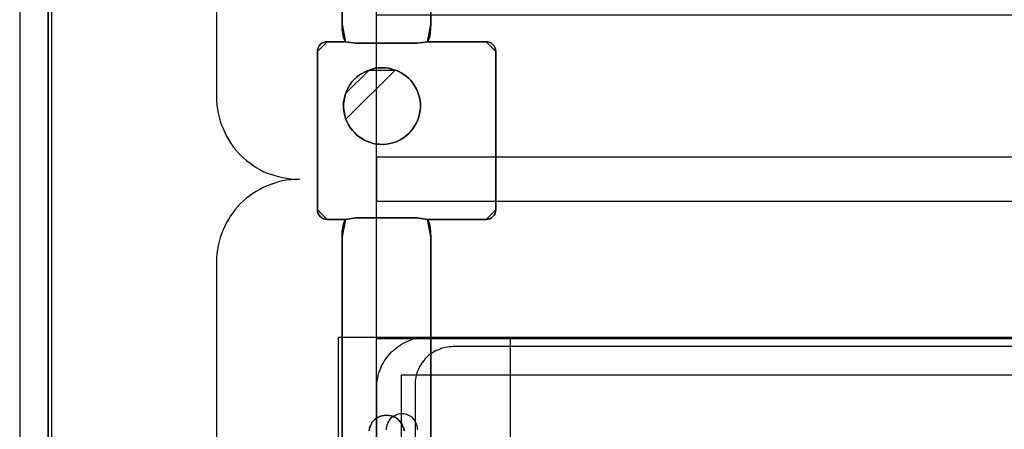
# Model space of a CAD drawing. Extents: x -631805 to -376315, y -40155 to 84873.
# Tile 35 of 256: x -615621 to -614083, y -34279 to -33639. Entities that reach past the tile are written whole.
import ezdxf

# ---------------------------------------------------------------- set-up
doc = ezdxf.new("R2010")
doc.units = 0
doc.header["$MEASUREMENT"] = 0
doc.layers.get('0').update_dxf_attribs({"color": 252})
for name, color, linetype in [('30', 7, 'Continuous'), ('5', 7, 'Continuous'), ('50', 7, 'Continuous')]:
    doc.layers.add(name, color=color, linetype=linetype)

# ---------------------------------------------------------------- blocks, each defined once
blk = doc.blocks.new('*U1036')
at = {"layer": '5', "color": 7}
for points in [[(452.691009, -801.191648), (452.691009, -20.805704)], [(452.691009, -20.805704), (452.691009, -801.191648)], [(512.441967, -78.807593), (512.441967, -386.338651), (512.390409, -387.468902), (512.287294, -388.445028), (512.184178, -388.804654), (512.081063, -389.061529), (511.977947, -389.267029), (511.874832, -389.369779), (521.103669, -389.369779), (521.361458, -389.369779), (521.670805, -389.472529), (521.928594, -389.575279), (522.134825, -389.78078), (522.341056, -389.98628), (522.495729, -390.29453), (522.547287, -390.551405), (522.598844, -390.859656), (522.598844, -415.622431), (522.547287, -415.879306), (522.495729, -416.187556), (522.341056, -416.444431), (522.134825, -416.649932), (521.928594, -416.855432), (521.670805, -417.009557), (521.361458, -417.060932), (521.103669, -417.112307), (511.874832, -417.112307), (511.977947, -417.163682), (512.081063, -417.369182), (512.184178, -417.626058), (512.287294, -418.037058), (512.390409, -418.961809), (512.441967, -420.09206), (512.441967, -743.189759)], [(498.624489, -498.747264), (498.624489, -420.09206), (498.624489, -418.961809), (498.779163, -418.037058), (498.882278, -417.626058), (498.985394, -417.369182), (499.088509, -417.163682), (499.191625, -417.112307), (496.252833, -417.112307), (495.943486, -417.060932), (495.685698, -417.009557), (495.427909, -416.855432), (495.17012, -416.649932), (495.015447, -416.444431), (494.860773, -416.187556), (494.757658, -415.879306), (494.757658, -415.622431), (494.757658, -390.859656), (494.757658, -390.551405), (494.860773, -390.29453), (495.015447, -389.98628), (495.17012, -389.78078), (495.427909, -389.575279), (495.685698, -389.472529), (495.943486, -389.369779), (496.252833, -389.369779), (499.191625, -389.369779), (499.088509, -389.267029), (498.985394, -389.061529), (498.882278, -388.804654), (498.779163, -388.445028), (498.624489, -387.468902), (498.624489, -386.338651), (498.624489, -323.250088)], [(498.62552, -323.25216), (498.62552, -386.341247), (498.62552, -387.471508), (498.780191, -388.447642), (498.883304, -388.80727), (498.986417, -389.064148), (499.089531, -389.26965), (499.192644, -389.372401), (500.687789, -389.577903), (510.328897, -389.577903), (511.875599, -389.372401), (511.978713, -389.26965), (512.081826, -389.064148), (512.184939, -388.80727), (512.288053, -388.447642), (512.391166, -387.471508), (512.442723, -386.341247), (512.442723, -78.807635)], [(512.442723, -743.189733), (512.442723, -420.09035), (512.391166, -418.960093), (512.288053, -418.035337), (512.184939, -417.624335), (512.081826, -417.367458), (511.978713, -417.161957), (511.875599, -417.110582), (510.328897, -416.853705), (510.328897, -416.853705), (500.687789, -416.853705), (499.192644, -417.110582), (499.089531, -417.161957), (498.986417, -417.367458), (498.883304, -417.624335), (498.780191, -418.035337), (498.62552, -418.960093), (498.62552, -420.09035), (498.62552, -498.745964), (498.62552, -523.251991), (498.62552, -648.761896)], [(502.800662, -450.14598), (502.852237, -449.786298), (503.006961, -449.426616), (503.161685, -449.118317), (503.316409, -448.810018), (503.574283, -448.553103), (503.832156, -448.296187), (504.141605, -448.090654), (504.141605, -448.090654), (504.502628, -447.936505), (504.812076, -447.833739), (505.173099, -447.782356), (505.534122, -447.730973), (505.895145, -447.782356), (506.256168, -447.833739), (506.565616, -447.936505), (506.926639, -448.090654), (507.236087, -448.296187), (507.493961, -448.553103), (507.70026, -448.810018), (507.906558, -449.118317), (508.061283, -449.426616), (508.216007, -449.786298), (508.267581, -450.14598)], [(508.267581, -450.14598), (508.216007, -449.786298), (508.061283, -449.426616), (507.906558, -449.118317), (507.70026, -448.810018), (507.493961, -448.553103), (507.236087, -448.296187), (506.926639, -448.090654), (506.926639, -448.090654), (506.565616, -447.936505), (506.256168, -447.833739), (505.895145, -447.782356), (505.534122, -447.730973), (505.173099, -447.782356), (504.812076, -447.833739), (504.502628, -447.936505), (504.141605, -448.090654), (503.832156, -448.296187), (503.574283, -448.553103), (503.316409, -448.810018), (503.161685, -449.118317), (503.006961, -449.426616), (502.852237, -449.786298), (502.800662, -450.14598)], [(508.267581, -450.14598), (508.216007, -449.786298), (508.061283, -449.426616), (507.906558, -449.118317), (507.70026, -448.810018), (507.493961, -448.553103), (507.236087, -448.296187), (506.926639, -448.090654), (506.926639, -448.090654), (506.565616, -447.936505), (506.256168, -447.833739), (505.895145, -447.782356), (505.534122, -447.730973), (505.173099, -447.782356), (504.812076, -447.833739), (504.502628, -447.936505), (504.141605, -448.090654), (503.832156, -448.296187), (503.574283, -448.553103), (503.316409, -448.810018), (503.161685, -449.118317), (503.006961, -449.426616), (502.852237, -449.786298), (502.800662, -450.14598)], [(508.26734, -450.14877), (508.215757, -449.788672), (508.061006, -449.428575), (507.906254, -449.11992), (507.69992, -448.811265), (507.493585, -448.554053), (507.235666, -448.29684), (506.926164, -448.09107), (506.565078, -447.936743), (506.255575, -447.833858), (505.894489, -447.782415), (505.533403, -447.730973), (505.172317, -447.782415), (504.811231, -447.833858), (504.501729, -447.936743), (504.140643, -448.09107), (503.83114, -448.29684), (503.573222, -448.554053), (503.315303, -448.811265), (503.160552, -449.11992), (503.005801, -449.428575), (502.85105, -449.788672), (502.799466, -450.14877)]]:
    blk.add_lwpolyline(points, dxfattribs=at)
at = {"layer": '5', "color": 59}
blk.add_lwpolyline([(452.691009, -12.740183), (452.691009, -801.190946), (452.691009, -12.740183)], close=True, dxfattribs=at)
at = {"layer": '5', "color": 7}
for points in [[(512.440072, -386.34188), (512.440072, -78.808532), (512.440072, -386.34188)], [(498.62552, -323.250036), (498.62552, -386.34188), (498.62552, -323.250036)], [(498.62552, -386.339232), (498.62552, -387.469852), (498.780968, -388.446296), (498.884599, -388.806038), (498.98823, -389.062997), (499.091862, -389.268564), (499.195493, -389.371348), (498.62552, -386.339232)], [(498.62552, -386.339232), (498.62552, -386.339232), (498.62552, -386.339232)], [(498.62552, -386.339232), (498.62552, -387.469852), (498.780968, -388.446296), (498.884599, -388.806038), (498.98823, -389.062997), (499.091862, -389.268564), (499.195493, -389.371348), (498.62552, -386.339232)], [(498.62552, -386.339232), (498.62552, -387.469852), (498.780968, -388.446296), (498.884599, -388.806038), (498.98823, -389.062997), (499.091862, -389.268564), (499.195493, -389.371348), (498.62552, -386.339232)], [(498.62552, -386.339232), (498.62552, -387.469852), (498.780968, -388.446296), (498.884599, -388.806038), (498.98823, -389.062997), (499.091862, -389.268564), (499.195493, -389.371348), (498.62552, -386.339232)], [(498.62552, -386.339232), (498.62552, -387.469852), (498.780968, -388.446296), (498.884599, -388.806038), (498.98823, -389.062997), (499.091862, -389.268564), (499.195493, -389.371348), (498.62552, -386.339232)], [(498.62552, -386.339232), (498.62552, -387.469852), (498.780968, -388.446296), (498.884599, -388.806038), (498.98823, -389.062997), (499.091862, -389.268564), (499.195493, -389.371348), (498.62552, -386.339232)], [(498.62552, -386.339232), (498.62552, -387.469852), (498.780968, -388.446296), (498.884599, -388.806038), (498.98823, -389.062997), (499.091862, -389.268564), (499.195493, -389.371348), (498.62552, -386.339232)], [(498.62552, -386.339232), (498.62552, -387.469852), (498.780968, -388.446296), (498.884599, -388.806038), (498.98823, -389.062997), (499.091862, -389.268564), (499.195493, -389.371348), (498.62552, -386.339232)], [(498.62552, -386.339232), (498.62552, -387.469852), (498.780968, -388.446296), (498.884599, -388.806038), (498.98823, -389.062997), (499.091862, -389.268564), (499.195493, -389.371348), (498.62552, -386.339232)], [(498.62552, -386.339232), (498.62552, -387.469852), (498.780968, -388.446296), (498.884599, -388.806038), (498.98823, -389.062997), (499.091862, -389.268564), (499.195493, -389.371348), (498.62552, -386.339232)], [(498.62552, -386.339232), (498.62552, -387.469852), (498.780968, -388.446296), (498.884599, -388.806038), (498.98823, -389.062997), (499.091862, -389.268564), (499.195493, -389.371348), (498.62552, -386.339232)], [(498.62552, -386.339232), (498.62552, -387.469852), (498.780968, -388.446296), (498.884599, -388.806038), (498.98823, -389.062997), (499.091862, -389.268564), (499.195493, -389.371348), (498.62552, -386.339232)], [(498.62552, -386.339232), (498.62552, -387.469852), (498.780968, -388.446296), (498.884599, -388.806038), (498.98823, -389.062997), (499.091862, -389.268564), (499.195493, -389.371348), (498.62552, -386.339232)], [(498.62552, -386.339232), (498.62552, -387.469852), (498.780968, -388.446296), (498.884599, -388.806038), (498.98823, -389.062997), (499.091862, -389.268564), (499.195493, -389.371348), (498.62552, -386.339232)], [(498.62552, -386.339232), (498.62552, -387.469852), (498.780968, -388.446296), (498.884599, -388.806038), (498.98823, -389.062997), (499.091862, -389.268564), (499.195493, -389.371348), (498.62552, -386.339232)], [(498.62552, -386.339232), (498.62552, -387.469852), (498.780968, -388.446296), (498.884599, -388.806038), (498.98823, -389.062997), (499.091862, -389.268564), (499.195493, -389.371348), (498.62552, -386.339232)], [(498.62552, -386.339232), (498.62552, -387.469852), (498.780968, -388.446296), (498.884599, -388.806038), (498.98823, -389.062997), (499.091862, -389.268564), (499.195493, -389.371348), (498.62552, -386.339232)], [(498.62552, -386.339232), (498.62552, -387.469852), (498.780968, -388.446296), (498.884599, -388.806038), (498.98823, -389.062997), (499.091862, -389.268564), (499.195493, -389.371348), (498.62552, -386.339232)], [(498.62552, -386.339232), (498.62552, -387.469852), (498.780968, -388.446296), (498.884599, -388.806038), (498.98823, -389.062997), (499.091862, -389.268564), (499.195493, -389.371348), (498.62552, -386.339232)], [(498.62552, -386.339232), (498.62552, -387.469852), (498.780968, -388.446296), (498.884599, -388.806038), (498.98823, -389.062997), (499.091862, -389.268564), (499.195493, -389.371348), (498.62552, -386.339232)], [(498.62552, -386.339232), (498.62552, -387.469852), (498.780968, -388.446296), (498.884599, -388.806038), (498.98823, -389.062997), (499.091862, -389.268564), (499.195493, -389.371348), (498.62552, -386.339232)], [(511.875401, -389.371348), (511.978551, -389.268564), (512.0817, -389.062997), (512.18485, -388.806038), (512.287999, -388.446296), (512.391148, -387.469852), (512.442723, -386.339232), (511.875401, -389.371348)], [(511.875401, -389.371348), (511.978551, -389.268564), (512.0817, -389.062997), (512.18485, -388.806038), (512.287999, -388.446296), (512.391148, -387.469852), (512.442723, -386.339232), (511.875401, -389.371348)], [(511.875401, -389.371348), (511.978551, -389.268564), (512.0817, -389.062997), (512.18485, -388.806038), (512.287999, -388.446296), (512.391148, -387.469852), (512.442723, -386.339232), (511.875401, -389.371348)], [(511.875401, -389.371348), (511.978551, -389.268564), (512.0817, -389.062997), (512.18485, -388.806038), (512.287999, -388.446296), (512.391148, -387.469852), (512.442723, -386.339232), (511.875401, -389.371348)], [(511.875401, -389.371348), (511.978551, -389.268564), (512.0817, -389.062997), (512.18485, -388.806038), (512.287999, -388.446296), (512.391148, -387.469852), (512.442723, -386.339232), (511.875401, -389.371348)], [(511.875401, -389.371348), (511.978551, -389.268564), (512.0817, -389.062997), (512.18485, -388.806038), (512.287999, -388.446296), (512.391148, -387.469852), (512.442723, -386.339232), (511.875401, -389.371348)], [(511.875401, -389.371348), (511.978551, -389.268564), (512.0817, -389.062997), (512.18485, -388.806038), (512.287999, -388.446296), (512.391148, -387.469852), (512.442723, -386.339232), (511.875401, -389.371348)], [(511.875401, -389.371348), (511.978551, -389.268564), (512.0817, -389.062997), (512.18485, -388.806038), (512.287999, -388.446296), (512.391148, -387.469852), (512.442723, -386.339232), (511.875401, -389.371348)], [(511.875401, -389.371348), (511.978551, -389.268564), (512.0817, -389.062997), (512.18485, -388.806038), (512.287999, -388.446296), (512.391148, -387.469852), (512.442723, -386.339232), (511.875401, -389.371348)], [(511.875401, -389.371348), (511.978551, -389.268564), (512.0817, -389.062997), (512.18485, -388.806038), (512.287999, -388.446296), (512.391148, -387.469852), (512.442723, -386.339232), (511.875401, -389.371348)], [(511.875401, -389.371348), (511.978551, -389.268564), (512.0817, -389.062997), (512.18485, -388.806038), (512.287999, -388.446296), (512.391148, -387.469852), (512.442723, -386.339232), (511.875401, -389.371348)], [(511.875401, -389.371348), (511.978551, -389.268564), (512.0817, -389.062997), (512.18485, -388.806038), (512.287999, -388.446296), (512.391148, -387.469852), (512.442723, -386.339232), (511.875401, -389.371348)], [(511.875401, -389.371348), (511.978551, -389.268564), (512.0817, -389.062997), (512.18485, -388.806038), (512.287999, -388.446296), (512.391148, -387.469852), (512.442723, -386.339232), (511.875401, -389.371348)], [(511.875401, -389.371348), (511.978551, -389.268564), (512.0817, -389.062997), (512.18485, -388.806038), (512.287999, -388.446296), (512.391148, -387.469852), (512.442723, -386.339232), (511.875401, -389.371348)], [(511.875401, -389.371348), (511.978551, -389.268564), (512.0817, -389.062997), (512.18485, -388.806038), (512.287999, -388.446296), (512.391148, -387.469852), (512.442723, -386.339232), (511.875401, -389.371348)], [(511.875401, -389.371348), (511.978551, -389.268564), (512.0817, -389.062997), (512.18485, -388.806038), (512.287999, -388.446296), (512.391148, -387.469852), (512.442723, -386.339232), (511.875401, -389.371348)], [(511.875401, -389.371348), (511.978551, -389.268564), (512.0817, -389.062997), (512.18485, -388.806038), (512.287999, -388.446296), (512.391148, -387.469852), (512.442723, -386.339232), (511.875401, -389.371348)], [(511.875401, -389.371348), (511.978551, -389.268564), (512.0817, -389.062997), (512.18485, -388.806038), (512.287999, -388.446296), (512.391148, -387.469852), (512.442723, -386.339232), (511.875401, -389.371348)], [(511.875401, -389.371348), (511.978551, -389.268564), (512.0817, -389.062997), (512.18485, -388.806038), (512.287999, -388.446296), (512.391148, -387.469852), (512.442723, -386.339232), (511.875401, -389.371348)], [(511.875401, -389.371348), (511.978551, -389.268564), (512.0817, -389.062997), (512.18485, -388.806038), (512.287999, -388.446296), (512.391148, -387.469852), (512.442723, -386.339232), (511.875401, -389.371348)], [(511.875401, -389.371348), (511.978551, -389.268564), (512.0817, -389.062997), (512.18485, -388.806038), (512.287999, -388.446296), (512.391148, -387.469852), (512.442723, -386.339232), (511.875401, -389.371348)], [(512.440072, -386.339232), (512.440072, -386.339232), (512.440072, -386.339232)], [(496.255494, -389.3687), (495.945597, -389.3687), (495.687349, -389.471703), (495.429102, -389.574707), (495.170854, -389.780713), (495.015906, -389.98672), (494.860957, -390.29573), (494.757658, -390.553239), (494.757658, -390.862249), (496.255494, -389.3687)], [(521.103669, -389.3687), (511.874832, -389.3687), (510.328099, -389.574215), (500.6868, -389.574215), (499.191625, -389.3687), (496.252833, -389.3687), (495.943486, -389.3687), (495.685698, -389.471457), (495.427909, -389.574215), (495.17012, -389.77973), (495.015447, -389.985245), (494.860773, -390.293517), (494.757658, -390.550411), (494.757658, -390.858683), (494.757658, -415.623239), (494.757658, -415.880132), (494.860773, -416.188405), (495.015447, -416.445299), (495.17012, -416.650814), (495.427909, -416.856329), (495.685698, -417.010465), (495.943486, -417.061844), (496.252833, -417.113222), (499.191625, -417.113222), (500.6868, -416.856329), (510.328099, -416.856329), (511.874832, -417.113222), (521.103669, -417.113222), (521.361458, -417.061844), (521.670805, -417.010465), (521.928594, -416.856329), (522.134825, -416.650814), (522.341056, -416.445299), (522.495729, -416.188405), (522.547287, -415.880132), (522.598844, -415.623239), (522.598844, -390.858683), (522.547287, -390.550411), (522.495729, -390.293517), (522.341056, -389.985245), (522.134825, -389.77973), (521.928594, -389.574215), (521.670805, -389.471457), (521.361458, -389.3687), (521.103669, -389.3687)], [(496.252843, -389.3687), (499.195493, -389.3687), (496.252843, -389.3687)], [(499.192842, -389.3687), (499.192842, -389.3687), (499.192842, -389.3687)], [(500.690678, -389.577903), (499.192842, -389.3687), (500.690678, -389.577903)], [(510.329847, -389.575254), (500.688027, -389.575254), (510.329847, -389.575254)], [(511.875401, -389.3687), (510.327196, -389.577903), (511.875401, -389.3687)], [(521.10366, -389.3687), (511.875401, -389.3687), (521.10366, -389.3687)], [(511.875401, -389.3687), (511.875401, -389.3687), (511.875401, -389.3687)], [(522.598844, -390.862249), (522.547195, -390.553239), (522.495545, -390.29573), (522.340597, -389.98672), (522.133999, -389.780713), (521.927401, -389.574707), (521.669153, -389.471703), (521.359256, -389.3687), (521.101009, -389.3687), (522.598844, -390.862249)], [(494.757658, -390.8596), (494.757658, -415.62497), (494.757658, -390.8596)], [(522.596193, -390.8596), (522.596193, -415.62497), (522.596193, -390.8596)], [(506.876343, -393.787973), (506.360699, -393.633824), (505.845055, -393.479675), (505.329412, -393.428293), (504.813768, -393.428293), (504.298124, -393.428293), (503.782481, -393.479675), (503.318401, -393.633824), (502.802758, -393.787973), (502.183985, -394.044888), (501.616777, -394.353185), (501.049569, -394.712866), (500.58549, -395.175312), (500.12141, -395.637759), (499.76046, -396.202971), (499.451074, -396.768183), (499.193252, -397.384778), (499.038559, -397.847225), (498.93543, -398.361054), (498.832301, -398.874884), (498.832301, -399.388713), (498.832301, -399.902542), (498.93543, -400.416372), (499.038559, -400.930201), (499.193252, -401.44403), (499.399509, -401.906477), (499.605767, -402.368923), (499.863589, -402.779986), (500.172975, -403.19105), (500.533925, -403.55073), (500.843312, -403.910411), (501.255827, -404.218709), (501.668341, -404.475623), (502.080856, -404.732538), (502.544936, -404.93807), (503.009015, -405.092218), (503.473094, -405.246367), (503.988738, -405.349133), (504.504382, -405.349133), (505.020025, -405.400516), (505.535669, -405.349133), (506.051313, -405.246367), (506.515392, -405.143601), (507.031036, -404.989453), (507.443551, -404.783921), (507.90763, -404.527006), (508.320145, -404.270092), (508.73266, -403.961794), (509.093611, -403.653496), (509.402997, -403.293816), (509.712383, -402.882752), (509.970205, -402.471689), (510.228027, -402.009242), (510.434284, -401.546796), (510.588977, -401.08435), (510.692106, -400.621903), (510.795235, -400.108074), (510.846799, -399.594245), (510.846799, -399.080415), (510.795235, -398.566586), (510.692106, -398.052757), (510.537413, -397.59031), (510.38272, -397.127864), (510.176462, -396.665417), (509.91864, -396.254354), (509.660819, -395.84329), (509.351432, -395.432227), (508.990482, -395.072546), (508.629531, -394.764249), (508.217016, -394.455951), (507.804501, -394.199037), (507.340422, -393.942122), (506.876343, -393.787973)], [(506.876343, -393.787973), (506.360699, -393.633824), (505.845055, -393.479675), (505.329412, -393.428293), (504.813768, -393.428293), (504.298124, -393.428293), (503.782481, -393.479675), (503.318401, -393.633824), (502.802758, -393.787973), (502.183985, -394.044888), (501.616777, -394.353185), (501.049569, -394.712866), (500.58549, -395.175312), (500.12141, -395.637759), (499.76046, -396.202971), (499.451074, -396.768183), (499.193252, -397.384778), (499.038559, -397.847225), (498.93543, -398.361054), (498.832301, -398.874884), (498.832301, -399.388713), (498.832301, -399.902542), (498.93543, -400.416372), (499.038559, -400.930201), (499.193252, -401.44403), (499.399509, -401.906477), (499.605767, -402.368923), (499.863589, -402.779986), (500.172975, -403.19105), (500.533925, -403.55073), (500.843312, -403.910411), (501.255827, -404.218709), (501.668341, -404.475623), (502.080856, -404.732538), (502.544936, -404.93807), (503.009015, -405.092218), (503.473094, -405.246367), (503.988738, -405.349133), (504.504382, -405.349133), (505.020025, -405.400516), (505.535669, -405.349133), (506.051313, -405.246367), (506.515392, -405.143601), (507.031036, -404.989453), (507.443551, -404.783921), (507.90763, -404.527006), (508.320145, -404.270092), (508.73266, -403.961794), (509.093611, -403.653496), (509.402997, -403.293816), (509.712383, -402.882752), (509.970205, -402.471689), (510.228027, -402.009242), (510.434284, -401.546796), (510.588977, -401.08435), (510.692106, -400.621903), (510.795235, -400.108074), (510.846799, -399.594245), (510.846799, -399.080415), (510.795235, -398.566586), (510.692106, -398.052757), (510.537413, -397.59031), (510.38272, -397.127864), (510.176462, -396.665417), (509.91864, -396.254354), (509.660819, -395.84329), (509.351432, -395.432227), (508.990482, -395.072546), (508.629531, -394.764249), (508.217016, -394.455951), (507.804501, -394.199037), (507.340422, -393.942122), (506.876343, -393.787973)], [(506.876343, -393.787973), (507.340422, -393.942122), (507.804501, -394.199037), (508.217016, -394.455951), (508.629531, -394.764249), (508.990482, -395.072546), (509.351432, -395.432227), (509.660819, -395.84329), (509.91864, -396.254354), (510.176462, -396.665417), (510.38272, -397.127864), (510.537413, -397.59031), (510.692106, -398.052757), (510.795235, -398.566586), (510.846799, -399.080415), (510.846799, -399.594245), (510.795235, -400.108074), (510.692106, -400.621903), (510.588977, -401.08435), (510.434284, -401.546796), (510.228027, -402.009242), (509.970205, -402.471689), (509.712383, -402.882752), (509.402997, -403.293816), (509.093611, -403.653496), (508.73266, -403.961794), (508.320145, -404.270092), (507.90763, -404.527006), (507.443551, -404.783921), (507.031036, -404.989453), (506.515392, -405.143601), (506.051313, -405.246367), (505.535669, -405.349133), (505.020025, -405.400516), (504.504382, -405.349133), (503.988738, -405.349133), (503.473094, -405.246367), (503.009015, -405.092218), (502.544936, -404.93807), (502.080856, -404.732538), (501.668341, -404.475623), (501.255827, -404.218709), (500.843312, -403.910411), (500.533925, -403.55073), (500.172975, -403.19105), (499.863589, -402.779986), (499.605767, -402.368923), (499.399509, -401.906477), (499.193252, -401.44403), (499.038559, -400.930201), (498.93543, -400.416372), (498.832301, -399.902542), (498.832301, -399.388713), (498.832301, -398.874884), (498.93543, -398.361054), (499.038559, -397.847225), (499.193252, -397.384778), (499.451074, -396.768183), (499.76046, -396.202971), (500.12141, -395.637759), (500.58549, -395.175312), (501.049569, -394.712866), (501.616777, -394.353185), (502.183985, -394.044888), (502.802758, -393.787973), (503.318401, -393.633824), (503.782481, -393.479675), (504.298124, -393.428293), (504.813768, -393.428293), (505.329412, -393.428293), (505.845055, -393.479675), (506.360699, -393.633824), (506.876343, -393.787973)], [(506.875546, -393.791087), (506.359769, -393.635604), (505.843991, -393.48012), (505.328213, -393.428293), (504.812436, -393.428293), (504.296658, -393.428293), (503.78088, -393.48012), (503.316681, -393.635604), (502.800903, -393.791087), (506.875546, -393.791087)], [(499.192842, -401.444189), (499.399107, -401.906617), (499.605372, -402.369045), (499.863203, -402.780092), (500.1726, -403.191139), (500.533563, -403.550805), (500.84296, -403.910471), (501.255489, -404.218756), (501.668019, -404.47566), (502.080548, -404.732565), (502.544644, -404.938088), (503.00874, -405.092231), (503.472835, -405.246373), (503.988497, -405.349135), (504.504159, -405.349135), (505.019821, -405.400516), (505.535482, -405.349135), (506.051144, -405.246373), (506.51524, -405.143612), (507.030902, -404.989469), (507.443431, -404.783946), (507.907527, -404.527041), (508.320056, -404.270137), (508.732586, -403.961852), (509.093549, -403.653566), (509.402946, -403.2939), (509.712343, -402.882853), (509.970174, -402.471806), (510.228005, -402.009379), (510.43427, -401.546951), (510.588968, -401.084523), (510.692101, -400.622095), (510.795233, -400.108286), (510.846799, -399.594478), (510.846799, -399.080669), (510.795233, -398.56686), (510.692101, -398.053051), (510.537402, -397.590624), (510.382703, -397.128196), (510.176439, -396.665768), (509.918608, -396.254721), (509.660777, -395.843674), (509.35138, -395.432627), (508.990417, -395.072961), (508.629453, -394.764676), (508.216924, -394.45639), (507.804394, -394.199486), (507.340299, -393.942582), (506.876203, -393.788439), (499.192842, -401.444189)], [(502.803554, -393.788439), (502.184575, -394.045497), (501.617177, -394.353967), (501.04978, -394.713849), (500.585545, -395.176554), (500.121311, -395.639259), (499.76024, -396.204788), (499.45075, -396.770316), (499.192842, -397.387256), (502.803554, -393.788439)], [(499.195493, -397.384608), (499.03984, -397.847217), (498.93607, -398.361227), (498.832301, -398.875237), (498.832301, -399.389247), (499.195493, -397.384608)], [(498.832301, -399.386599), (498.832301, -399.900999), (498.93607, -400.4154), (499.03984, -400.9298), (499.195493, -401.444201), (498.832301, -399.386599)], [(494.757658, -415.622322), (494.757658, -415.879373), (494.860957, -416.187836), (495.015906, -416.444888), (495.170854, -416.650529), (495.429102, -416.85617), (495.687349, -417.010402), (495.945597, -417.061812), (496.255494, -417.113222), (494.757658, -415.622322)], [(521.101009, -417.113222), (521.359256, -417.061812), (521.669153, -417.010402), (521.927401, -416.85617), (522.133999, -416.650529), (522.340597, -416.444888), (522.495545, -416.187836), (522.547195, -415.879373), (522.598844, -415.622322), (521.101009, -417.113222)], [(496.252843, -417.110574), (499.195493, -417.110574), (496.252843, -417.110574)], [(499.195493, -417.110574), (499.091862, -417.16203), (498.98823, -417.367854), (498.884599, -417.625134), (498.780968, -418.036783), (498.62552, -418.962991), (498.62552, -420.095024), (499.195493, -417.110574)], [(499.195493, -417.110574), (499.091862, -417.16203), (498.98823, -417.367854), (498.884599, -417.625134), (498.780968, -418.036783), (498.62552, -418.962991), (498.62552, -420.095024), (499.195493, -417.110574)], [(499.195493, -417.110574), (499.091862, -417.16203), (498.98823, -417.367854), (498.884599, -417.625134), (498.780968, -418.036783), (498.62552, -418.962991), (498.62552, -420.095024), (499.195493, -417.110574)], [(499.195493, -417.110574), (499.091862, -417.16203), (498.98823, -417.367854), (498.884599, -417.625134), (498.780968, -418.036783), (498.62552, -418.962991), (498.62552, -420.095024), (499.195493, -417.110574)], [(499.195493, -417.110574), (499.091862, -417.16203), (498.98823, -417.367854), (498.884599, -417.625134), (498.780968, -418.036783), (498.62552, -418.962991), (498.62552, -420.095024), (499.195493, -417.110574)], [(499.195493, -417.110574), (499.091862, -417.16203), (498.98823, -417.367854), (498.884599, -417.625134), (498.780968, -418.036783), (498.62552, -418.962991), (498.62552, -420.095024), (499.195493, -417.110574)], [(499.195493, -417.110574), (499.091862, -417.16203), (498.98823, -417.367854), (498.884599, -417.625134), (498.780968, -418.036783), (498.62552, -418.962991), (498.62552, -420.095024), (499.195493, -417.110574)], [(499.195493, -417.110574), (499.091862, -417.16203), (498.98823, -417.367854), (498.884599, -417.625134), (498.780968, -418.036783), (498.62552, -418.962991), (498.62552, -420.095024), (499.195493, -417.110574)], [(499.195493, -417.110574), (499.091862, -417.16203), (498.98823, -417.367854), (498.884599, -417.625134), (498.780968, -418.036783), (498.62552, -418.962991), (498.62552, -420.095024), (499.195493, -417.110574)], [(499.195493, -417.110574), (499.091862, -417.16203), (498.98823, -417.367854), (498.884599, -417.625134), (498.780968, -418.036783), (498.62552, -418.962991), (498.62552, -420.095024), (499.195493, -417.110574)], [(499.195493, -417.110574), (499.091862, -417.16203), (498.98823, -417.367854), (498.884599, -417.625134), (498.780968, -418.036783), (498.62552, -418.962991), (498.62552, -420.095024), (499.195493, -417.110574)], [(499.195493, -417.110574), (499.091862, -417.16203), (498.98823, -417.367854), (498.884599, -417.625134), (498.780968, -418.036783), (498.62552, -418.962991), (498.62552, -420.095024), (499.195493, -417.110574)], [(499.195493, -417.110574), (499.091862, -417.16203), (498.98823, -417.367854), (498.884599, -417.625134), (498.780968, -418.036783), (498.62552, -418.962991), (498.62552, -420.095024), (499.195493, -417.110574)], [(499.195493, -417.110574), (499.091862, -417.16203), (498.98823, -417.367854), (498.884599, -417.625134), (498.780968, -418.036783), (498.62552, -418.962991), (498.62552, -420.095024), (499.195493, -417.110574)], [(499.195493, -417.110574), (499.091862, -417.16203), (498.98823, -417.367854), (498.884599, -417.625134), (498.780968, -418.036783), (498.62552, -418.962991), (498.62552, -420.095024), (499.195493, -417.110574)], [(499.195493, -417.110574), (499.091862, -417.16203), (498.98823, -417.367854), (498.884599, -417.625134), (498.780968, -418.036783), (498.62552, -418.962991), (498.62552, -420.095024), (499.195493, -417.110574)], [(499.195493, -417.110574), (499.091862, -417.16203), (498.98823, -417.367854), (498.884599, -417.625134), (498.780968, -418.036783), (498.62552, -418.962991), (498.62552, -420.095024), (499.195493, -417.110574)], [(499.195493, -417.110574), (499.091862, -417.16203), (498.98823, -417.367854), (498.884599, -417.625134), (498.780968, -418.036783), (498.62552, -418.962991), (498.62552, -420.095024), (499.195493, -417.110574)], [(499.195493, -417.110574), (499.091862, -417.16203), (498.98823, -417.367854), (498.884599, -417.625134), (498.780968, -418.036783), (498.62552, -418.962991), (498.62552, -420.095024), (499.195493, -417.110574)], [(499.195493, -417.110574), (499.091862, -417.16203), (498.98823, -417.367854), (498.884599, -417.625134), (498.780968, -418.036783), (498.62552, -418.962991), (498.62552, -420.095024), (499.195493, -417.110574)], [(499.195493, -417.110574), (499.091862, -417.16203), (498.98823, -417.367854), (498.884599, -417.625134), (498.780968, -418.036783), (498.62552, -418.962991), (498.62552, -420.095024), (499.195493, -417.110574)], [(500.690678, -416.853705), (499.192842, -417.113222), (500.690678, -416.853705)], [(499.192842, -417.110574), (499.192842, -417.110574), (499.192842, -417.110574)], [(510.329847, -416.853705), (500.688027, -416.853705), (510.329847, -416.853705)], [(511.875401, -417.113222), (510.327196, -416.853705), (511.875401, -417.113222)], [(511.875401, -417.110574), (521.10366, -417.110574), (511.875401, -417.110574)], [(512.442723, -420.095024), (512.391148, -418.962991), (512.287999, -418.036783), (512.18485, -417.625134), (512.0817, -417.367854), (511.978551, -417.16203), (511.875401, -417.110574), (512.442723, -420.095024)], [(511.875401, -417.110574), (511.875401, -417.110574), (511.875401, -417.110574)], [(512.442723, -420.095024), (512.391148, -418.962991), (512.287999, -418.036783), (512.18485, -417.625134), (512.0817, -417.367854), (511.978551, -417.16203), (511.875401, -417.110574), (512.442723, -420.095024)], [(512.442723, -420.095024), (512.391148, -418.962991), (512.287999, -418.036783), (512.18485, -417.625134), (512.0817, -417.367854), (511.978551, -417.16203), (511.875401, -417.110574), (512.442723, -420.095024)], [(512.442723, -420.095024), (512.391148, -418.962991), (512.287999, -418.036783), (512.18485, -417.625134), (512.0817, -417.367854), (511.978551, -417.16203), (511.875401, -417.110574), (512.442723, -420.095024)], [(512.442723, -420.095024), (512.391148, -418.962991), (512.287999, -418.036783), (512.18485, -417.625134), (512.0817, -417.367854), (511.978551, -417.16203), (511.875401, -417.110574), (512.442723, -420.095024)], [(512.442723, -420.095024), (512.391148, -418.962991), (512.287999, -418.036783), (512.18485, -417.625134), (512.0817, -417.367854), (511.978551, -417.16203), (511.875401, -417.110574), (512.442723, -420.095024)], [(512.442723, -420.095024), (512.391148, -418.962991), (512.287999, -418.036783), (512.18485, -417.625134), (512.0817, -417.367854), (511.978551, -417.16203), (511.875401, -417.110574), (512.442723, -420.095024)], [(512.442723, -420.095024), (512.391148, -418.962991), (512.287999, -418.036783), (512.18485, -417.625134), (512.0817, -417.367854), (511.978551, -417.16203), (511.875401, -417.110574), (512.442723, -420.095024)], [(512.442723, -420.095024), (512.391148, -418.962991), (512.287999, -418.036783), (512.18485, -417.625134), (512.0817, -417.367854), (511.978551, -417.16203), (511.875401, -417.110574), (512.442723, -420.095024)], [(512.442723, -420.095024), (512.391148, -418.962991), (512.287999, -418.036783), (512.18485, -417.625134), (512.0817, -417.367854), (511.978551, -417.16203), (511.875401, -417.110574), (512.442723, -420.095024)], [(512.442723, -420.095024), (512.391148, -418.962991), (512.287999, -418.036783), (512.18485, -417.625134), (512.0817, -417.367854), (511.978551, -417.16203), (511.875401, -417.110574), (512.442723, -420.095024)], [(512.442723, -420.095024), (512.391148, -418.962991), (512.287999, -418.036783), (512.18485, -417.625134), (512.0817, -417.367854), (511.978551, -417.16203), (511.875401, -417.110574), (512.442723, -420.095024)], [(512.442723, -420.095024), (512.391148, -418.962991), (512.287999, -418.036783), (512.18485, -417.625134), (512.0817, -417.367854), (511.978551, -417.16203), (511.875401, -417.110574), (512.442723, -420.095024)], [(512.442723, -420.095024), (512.391148, -418.962991), (512.287999, -418.036783), (512.18485, -417.625134), (512.0817, -417.367854), (511.978551, -417.16203), (511.875401, -417.110574), (512.442723, -420.095024)], [(512.442723, -420.095024), (512.391148, -418.962991), (512.287999, -418.036783), (512.18485, -417.625134), (512.0817, -417.367854), (511.978551, -417.16203), (511.875401, -417.110574), (512.442723, -420.095024)], [(512.442723, -420.095024), (512.391148, -418.962991), (512.287999, -418.036783), (512.18485, -417.625134), (512.0817, -417.367854), (511.978551, -417.16203), (511.875401, -417.110574), (512.442723, -420.095024)], [(512.442723, -420.095024), (512.391148, -418.962991), (512.287999, -418.036783), (512.18485, -417.625134), (512.0817, -417.367854), (511.978551, -417.16203), (511.875401, -417.110574), (512.442723, -420.095024)], [(512.442723, -420.095024), (512.391148, -418.962991), (512.287999, -418.036783), (512.18485, -417.625134), (512.0817, -417.367854), (511.978551, -417.16203), (511.875401, -417.110574), (512.442723, -420.095024)], [(512.442723, -420.095024), (512.391148, -418.962991), (512.287999, -418.036783), (512.18485, -417.625134), (512.0817, -417.367854), (511.978551, -417.16203), (511.875401, -417.110574), (512.442723, -420.095024)], [(512.442723, -420.095024), (512.391148, -418.962991), (512.287999, -418.036783), (512.18485, -417.625134), (512.0817, -417.367854), (511.978551, -417.16203), (511.875401, -417.110574), (512.442723, -420.095024)], [(512.442723, -420.095024), (512.391148, -418.962991), (512.287999, -418.036783), (512.18485, -417.625134), (512.0817, -417.367854), (511.978551, -417.16203), (511.875401, -417.110574), (512.442723, -420.095024)], [(498.62552, -420.092375), (498.62552, -420.092375), (498.62552, -420.092375)], [(498.62552, -420.092375), (498.62552, -498.747316), (498.62552, -420.092375)], [(512.440072, -743.18882), (512.440072, -420.092375), (512.440072, -743.18882)], [(512.440072, -420.092375), (512.440072, -420.092375), (512.440072, -420.092375)]]:
    blk.add_lwpolyline(points, close=True, dxfattribs=at)
at = {"layer": '50', "color": 7}
for points in [[(448.234617, -20.558787), (448.234617, -801.133213)], [(453.20531, -20.552831), (453.20531, -801.136518)], [(478.978688, -423.785117), (478.978688, -737.446126)], [(478.978688, -84.554755), (478.978688, -397.907699), (478.978688, -398.575172), (479.030037, -399.242645), (479.132736, -399.910118), (479.235434, -400.526247), (479.389482, -401.142376), (479.54353, -401.758505), (479.748927, -402.374634), (480.005673, -402.939419), (480.262419, -403.555548), (480.519165, -404.120333), (480.827261, -404.633774), (481.186705, -405.147215), (481.54615, -405.660656), (481.905595, -406.174096), (482.316388, -406.636193), (482.727182, -407.09829), (483.189325, -407.509043), (483.651468, -407.919795), (484.164961, -408.279204), (484.678453, -408.638612), (485.191946, -408.998021), (485.756787, -409.306086), (486.270279, -409.61415), (486.88647, -409.870871), (487.451312, -410.076247), (488.067503, -410.281623), (488.683693, -410.435655), (489.299884, -410.589688), (489.916075, -410.692376), (490.583615, -410.795064), (491.251155, -410.846408), (491.918695, -410.846408), (491.251155, -410.897752), (490.583615, -410.949096), (489.916075, -411.00044), (489.299884, -411.103129), (488.683693, -411.257161), (488.067503, -411.462537), (487.451312, -411.667913), (486.88647, -411.87329), (486.270279, -412.13001), (485.756787, -412.438075), (485.191946, -412.746139), (484.678453, -413.054204), (484.164961, -413.413612), (483.651468, -413.824365), (483.189325, -414.235118), (482.727182, -414.64587), (482.316388, -415.107967), (481.905595, -415.570064), (481.54615, -416.083505), (481.186705, -416.545601), (480.827261, -417.110386), (480.519165, -417.623827), (480.262419, -418.188612), (480.005673, -418.753397), (479.748927, -419.369526), (479.54353, -419.934311), (479.389482, -420.55044), (479.235434, -421.217913), (479.132736, -421.834042), (479.030037, -422.501515), (478.978688, -423.117644), (478.978688, -423.785117)], [(503.983265, -85.921426), (839.76091, -85.921426), (839.76091, -735.000783), (503.983265, -735.000783), (503.983265, -85.921426)], [(839.76091, -435.77199), (503.983265, -435.77199), (503.983265, -385.150219), (839.76091, -385.150219), (839.76091, -435.77199)], [(503.983265, -414.285013), (839.76091, -414.285013), (839.76091, -407.405155), (503.983265, -407.405155), (503.983265, -414.285013)], [(507.824617, -728.385739), (835.919558, -728.385739), (835.919558, -441.457538), (507.824617, -441.457538), (507.824617, -728.385739)]]:
    blk.add_lwpolyline(points, dxfattribs=at)
blk = doc.blocks.new('*U1055')
at = {"layer": '50', "color": 7}
for points in [[(503.999172, -502.523649), (503.999172, -443.506853), (503.999172, -443.086505), (504.041172, -442.687175), (504.083172, -442.287845), (504.167173, -441.888514), (504.251174, -441.489184), (504.356175, -441.110871), (504.482176, -440.753576), (504.629177, -440.375263), (504.776178, -440.017968), (504.96518, -439.68169), (505.154182, -439.345412), (505.364184, -439.009134), (505.574186, -438.71489), (505.826188, -438.39963), (506.07819, -438.105386), (506.330192, -437.832161), (506.603195, -437.579952), (506.897197, -437.327744), (507.1912, -437.075535), (507.506203, -436.865361), (507.842206, -436.655187), (508.178209, -436.466031), (508.514212, -436.276875), (508.871215, -436.129753), (509.228218, -435.982631), (509.606221, -435.856527), (509.984225, -435.75144), (510.383228, -435.667371), (510.782232, -435.583301), (511.181235, -435.541266), (511.580239, -435.520249), (512.000243, -435.499232), (832.001083, -435.499232)], [(827.968097, -436.990132), (515.970229, -436.990132), (515.676228, -437.01115), (515.361227, -437.032167), (515.067226, -437.074202), (514.773226, -437.116237), (514.479225, -437.179289), (514.185224, -437.263358), (513.912223, -437.368445), (513.639222, -437.473532), (513.366222, -437.578619), (513.114221, -437.725741), (512.86222, -437.851845), (512.63122, -438.019984), (512.379219, -438.188123), (512.169218, -438.356262), (511.938218, -438.545418), (511.728217, -438.755592), (511.539217, -438.944749), (511.350216, -439.17594), (511.182216, -439.407131), (511.014215, -439.638322), (510.846215, -439.869513), (510.699214, -440.121722), (510.573214, -440.394948), (510.468214, -440.647156), (510.342213, -440.920382), (510.258213, -441.193608), (510.174213, -441.487852), (510.111213, -441.782095), (510.048212, -442.076338), (510.027212, -442.370582), (510.006212, -442.685842), (509.985212, -443.001103), (509.985212, -577.995737)], [(827.968097, -436.990132), (515.970229, -436.990132), (515.676228, -437.011151), (515.361227, -437.03217), (515.067226, -437.074208), (514.773226, -437.116246), (514.479225, -437.179302), (514.185224, -437.263378), (513.912223, -437.368472), (513.639222, -437.473567), (513.366222, -437.578661), (513.114221, -437.725794), (512.86222, -437.851907), (512.63122, -438.020058), (512.379219, -438.188209), (512.169218, -438.35636), (511.938218, -438.54553), (511.728217, -438.755719), (511.539217, -438.944889), (511.350216, -439.176097), (511.182216, -439.407305), (511.014215, -439.638513), (510.846215, -439.869721), (510.699214, -440.121948), (510.573214, -440.395193), (510.468214, -440.64742), (510.342213, -440.920665), (510.258213, -441.193911), (510.174213, -441.488176), (510.111213, -441.78244), (510.048212, -442.076705), (510.027212, -442.370969), (510.006212, -442.686253), (509.985212, -443.001536), (509.985212, -477.51456)], [(827.968097, -436.990132), (515.970229, -436.990132), (515.676228, -437.011151), (515.361227, -437.03217), (515.067226, -437.074208), (514.773226, -437.116246), (514.479225, -437.179302), (514.185224, -437.263378), (513.912223, -437.368472), (513.639222, -437.473567), (513.366222, -437.578661), (513.114221, -437.725794), (512.86222, -437.851907), (512.63122, -438.020058), (512.379219, -438.188209), (512.169218, -438.35636), (511.938218, -438.54553), (511.728217, -438.755719), (511.539217, -438.944889), (511.350216, -439.176097), (511.182216, -439.407305), (511.014215, -439.638513), (510.846215, -439.869721), (510.699214, -440.121948), (510.573214, -440.395193), (510.468214, -440.64742), (510.342213, -440.920665), (510.258213, -441.193911), (510.174213, -441.488176), (510.111213, -441.78244), (510.048212, -442.076705), (510.027212, -442.370969), (510.006212, -442.686253), (509.985212, -443.001536), (509.985212, -477.51456)]]:
    blk.add_lwpolyline(points, dxfattribs=at)
blk = doc.blocks.new('*U1056')
at = {"layer": '30', "color": 7}
for points in [[(498.012275, -462.491762), (498.012275, -435.499232), (524.841258, -435.499232), (524.841258, -457.516491)], [(498.012275, -462.491762), (498.012275, -435.499232), (524.841258, -435.499232), (524.841258, -457.516491)], [(510.408935, -450.019629), (510.386557, -449.771963), (510.364178, -449.524296), (510.297043, -449.27663), (510.229907, -449.051479), (510.118015, -448.826328), (510.006123, -448.623692), (509.849474, -448.421056), (509.692825, -448.240935), (509.536176, -448.083329), (509.334769, -447.925724), (509.133363, -447.813148), (508.931957, -447.700573), (508.708173, -447.610512), (508.46201, -447.542967), (508.215847, -447.497937), (507.969684, -447.497937), (507.701143, -447.497937), (507.45498, -447.542967), (507.208817, -447.610512), (506.985032, -447.700573), (506.761248, -447.813148), (506.559842, -447.925724), (506.358435, -448.083329), (506.179408, -448.240935), (506.022759, -448.421056), (505.888488, -448.623692), (505.754217, -448.826328), (505.664703, -449.051479), (505.57519, -449.27663), (505.508054, -449.524296), (505.485676, -449.771963), (505.463297, -450.019629)]]:
    blk.add_lwpolyline(points, dxfattribs=at)

msp = doc.modelspace()

# ---------------------------------------------------------------- block references
at = {"xscale": 10, "yscale": 10, "zscale": 10}
for name in ['*U1036', '*U1056', '*U1055']:
    msp.add_blockref(name, (-620103.1, -29779.7), dxfattribs=at)

doc.saveas('drawing.dxf')
